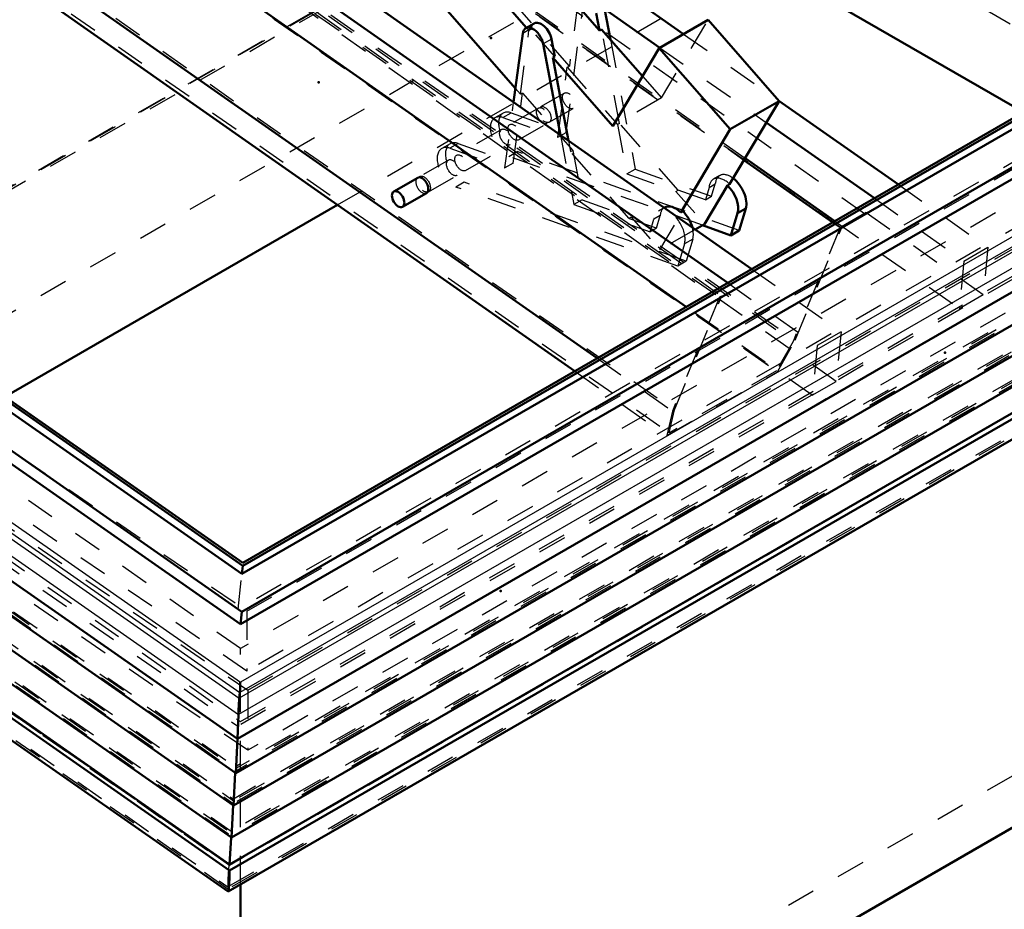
# Model space of a CAD drawing. Header units: millimetres. Extents: x 0 to 428, y 0 to 298.
# Tile 38 of 42: x 334 to 369, y 111 to 142. Entities that reach past the tile are written whole.
import ezdxf

# ---------------------------------------------------------------- set-up
doc = ezdxf.new("R2010")
doc.units = ezdxf.units.MM
doc.linetypes.add('Dashed', pattern=[2, 1, -1])
for name, color, linetype, lineweight in [('am_0', 7, 'Continuous', 50), ('am_12', 3, 'Continuous', 25), ('am_3', 6, 'Dashed', 25), ('am_6', 2, 'Continuous', 35), ('am_9', 7, 'Continuous', 50)]:
    doc.layers.add(name, color=color, linetype=linetype, lineweight=lineweight)

# ---------------------------------------------------------------- blocks, each defined once
blk = doc.blocks.new('70_Flat_Glass_Skylight_3001001502_2_0_in_FDFneo100150C2325N1N4N_300Op0__1203')
at = {"layer": 'am_0'}
for p, q in [((388.736, 149.52), (342.204, 122.658)), ((388.895, 149.511), (342.204, 122.557)), ((390.947, 149.113), (342.172, 120.956)), ((388.868, 149.235), (342.178, 122.281)), ((390.905, 148.68), (342.13, 120.523)), ((395.524, 147.418), (342.023, 116.532)), ((396.345, 146.737), (341.96, 115.341)), ((396.864, 145.957), (341.887, 114.22)), ((397.382, 145.177), (341.814, 113.098)), ((398.1, 144.483), (341.749, 111.952)), ((397.775, 144.502), (341.75, 112.16)), ((341.701, 111.219), (398.44, 143.973)), ((311.657, 142.275), (342.172, 120.956)), ((313.735, 142.153), (342.178, 122.281)), ((313.762, 142.429), (342.204, 122.557)), ((313.92, 142.419), (342.204, 122.658)), ((311.615, 141.842), (342.13, 120.523)), ((306.806, 141.136), (342.023, 116.532)), ((305.865, 140.559), (341.96, 115.341)), ((305.203, 139.849), (341.887, 114.22)), ((304.542, 139.138), (341.814, 113.098)), ((303.699, 138.536), (341.749, 111.952)), ((304.025, 138.517), (341.75, 112.16)), ((303.285, 138.058), (341.7, 111.219)), ((342.204, 122.557), (342.178, 122.281)), ((342.172, 120.956), (342.13, 120.523)), ((342.105, 118.148), (342.086, 117.95)), ((342.052, 117.379), (342.023, 116.532)), ((342.023, 116.532), (341.96, 115.341)), ((341.946, 115.351), (341.887, 114.22)), ((341.873, 114.229), (341.814, 113.098)), ((341.8, 113.108), (341.75, 112.16))]:
    blk.add_line(p, q, dxfattribs=at)
for points in [[(342.105, 118.148), (342.106, 118.163), (342.108, 118.18), (342.109, 118.197), (342.11, 118.216), (342.112, 118.236), (342.113, 118.256), (342.114, 118.278), (342.115, 118.299), (342.116, 118.321), (342.117, 118.344), (342.118, 118.366), (342.119, 118.388), (342.12, 118.409), (342.12, 118.43), (342.121, 118.451), (342.121, 118.47), (342.121, 118.489), (342.122, 118.507)], [(342.052, 117.379), (342.054, 117.431), (342.056, 117.484), (342.058, 117.537), (342.061, 117.589), (342.064, 117.641), (342.067, 117.691), (342.07, 117.74), (342.073, 117.788), (342.076, 117.832), (342.079, 117.875), (342.083, 117.914), (342.086, 117.95)], [(341.7, 111.219), (341.702, 111.219), (341.704, 111.223), (341.706, 111.231), (341.708, 111.242), (341.711, 111.256), (341.713, 111.273), (341.715, 111.294), (341.718, 111.317), (341.72, 111.343), (341.723, 111.372), (341.725, 111.403), (341.728, 111.436), (341.73, 111.471), (341.733, 111.508), (341.735, 111.546), (341.737, 111.585), (341.739, 111.625), (341.741, 111.665), (341.742, 111.705), (341.744, 111.745), (341.745, 111.784), (341.747, 111.823), (341.747, 111.86), (341.748, 111.897), (341.749, 111.931), (341.749, 111.952)]]:
    blk.add_lwpolyline(points, dxfattribs=at)
at = {"layer": 'am_12'}
for p, q in [((394.353, 148.31), (342.105, 118.148)), ((394.066, 148.493), (342.122, 118.507)), ((394.334, 148.112), (342.086, 117.95)), ((394.662, 147.75), (342.052, 117.379)), ((308.135, 141.881), (342.105, 118.148)), ((308.454, 142.029), (342.122, 118.507)), ((308.116, 141.683), (342.086, 117.95)), ((307.722, 141.364), (342.052, 117.379))]:
    blk.add_line(p, q, dxfattribs=at)
at = {"layer": 'am_3'}
for p, q in [((388.581, 147.906), (342.049, 121.044)), ((395.411, 147.358), (342.017, 116.534)), ((394.965, 147.53), (342.032, 116.972)), ((396.047, 146.634), (341.949, 115.404)), ((395.826, 146.664), (341.951, 115.563)), ((396.124, 146.766), (341.962, 115.499)), ((396.344, 145.884), (341.878, 114.441)), ((396.643, 145.987), (341.889, 114.378)), ((396.565, 145.855), (341.876, 114.283)), ((397.161, 145.207), (341.816, 113.256)), ((397.084, 145.075), (341.803, 113.162)), ((396.863, 145.104), (341.805, 113.32)), ((397.647, 144.406), (341.74, 112.131)), ((397.683, 144.424), (341.742, 112.13)), ((398.004, 143.895), (341.692, 111.387)), ((398.122, 143.888), (341.692, 111.311)), ((307.382, 141.181), (342.032, 116.972)), ((306.907, 141.063), (342.017, 116.534)), ((313.765, 140.805), (342.049, 121.044)), ((306.089, 140.562), (341.962, 115.499)), ((306.14, 140.423), (341.949, 115.404)), ((306.364, 140.426), (341.951, 115.563)), ((305.427, 139.852), (341.889, 114.378)), ((305.703, 139.715), (341.878, 114.441)), ((305.479, 139.712), (341.876, 114.283)), ((304.766, 139.142), (341.816, 113.256)), ((304.817, 139.002), (341.803, 113.162)), ((305.041, 139.005), (341.805, 113.32)), ((304.101, 138.429), (341.742, 112.13)), ((341.742, 112.131), (304.113, 138.421)), ((341.692, 111.311), (303.563, 137.95)), ((303.682, 137.943), (341.692, 111.387)), ((342.049, 121.044), (342.204, 122.658)), ((342.017, 116.534), (342.032, 116.972)), ((341.962, 115.499), (342.017, 116.534)), ((341.889, 114.378), (341.951, 115.563)), ((341.949, 115.404), (341.946, 115.351)), ((341.96, 115.341), (341.949, 115.404)), ((341.951, 115.563), (341.962, 115.499)), ((341.816, 113.256), (341.878, 114.441)), ((341.878, 114.441), (341.889, 114.378)), ((341.876, 114.283), (341.873, 114.229)), ((341.887, 114.22), (341.876, 114.283)), ((341.742, 112.13), (341.805, 113.32)), ((341.803, 113.162), (341.8, 113.108)), ((341.814, 113.098), (341.803, 113.162)), ((341.805, 113.32), (341.816, 113.256))]:
    blk.add_line(p, q, dxfattribs=at)
for points in [[(341.692, 111.387), (341.693, 111.419), (341.693, 111.454), (341.694, 111.49), (341.695, 111.528), (341.696, 111.566), (341.698, 111.606), (341.699, 111.646), (341.701, 111.686), (341.703, 111.726), (341.705, 111.766), (341.707, 111.805), (341.709, 111.842), (341.711, 111.879), (341.714, 111.914), (341.716, 111.947), (341.719, 111.978), (341.721, 112.007), (341.724, 112.033), (341.726, 112.057), (341.729, 112.077), (341.731, 112.094), (341.733, 112.109), (341.736, 112.119), (341.738, 112.127), (341.74, 112.131), (341.742, 112.131), (341.742, 112.13)], [(341.692, 111.311), (341.693, 111.288), (341.693, 111.269), (341.694, 111.252), (341.695, 111.239), (341.697, 111.228), (341.698, 111.222), (341.7, 111.219), (341.7, 111.219)]]:
    blk.add_lwpolyline(points, dxfattribs=at)
at = {"layer": 'am_6'}
for tag, p, flags in [('NB', (403.581, 172.104), 8), ('NN', (403.581, 171.604), 8), ('NT', (403.581, 171.104), 8), ('NBSYN', (403.581, 170.604), 8), ('LINA', (403.581, 170.104), 8), ('CATALOG', (403.581, 169.604), 8), ('IDNR', (403.581, 169.104), 8), ('PN', (403.581, 168.604), 8), ('LODLEVEL', (403.581, 168.104), 8), ('L', (403.581, 167.604), 8), ('W', (403.581, 167.104), 8), ('DP', (403.581, 166.604), 8), ('ExcludeFromBOM', (403.581, 165.604), 8), ('PSOL_0', (403.581, 165.104), 9), ('PSOL_1', (403.581, 164.604), 9)]:
    blk.add_attdef(tag, p, '', height=0.5, dxfattribs=dict(at, flags=flags))
blk = doc.blocks.new('71_FGS30010015025314U_0_in_FDFneo100150C2325N1N4N_300Op0__1203')
at = {"layer": 'am_3'}
for p, q in [((342.352, 120.981), (388.651, 147.708)), ((342.381, 118.227), (392.965, 147.429)), ((388.651, 145.619), (342.352, 118.892)), ((392.965, 145.34), (342.381, 116.138)), ((308.658, 141.234), (342.381, 118.227)), ((313.028, 140.987), (342.352, 120.981)), ((342.381, 116.138), (308.658, 139.145)), ((342.352, 118.892), (313.028, 138.898)), ((342.352, 120.981), (342.352, 118.892)), ((342.381, 118.227), (342.381, 116.138))]:
    blk.add_line(p, q, dxfattribs=at)
at = {"layer": 'am_6'}
for tag, p, flags in [('NB', (397.965, 170.937), 8), ('NN', (397.965, 170.437), 8), ('NT', (397.965, 169.937), 8), ('NBSYN', (397.965, 169.437), 8), ('LINA', (397.965, 168.937), 8), ('CATALOG', (397.965, 168.437), 8), ('IDNR', (397.965, 167.937), 8), ('PN', (397.965, 167.437), 8), ('LODLEVEL', (397.965, 166.937), 8), ('L', (397.965, 166.437), 8), ('W', (397.965, 165.937), 8), ('DP', (397.965, 165.437), 8), ('OP', (397.965, 164.937), 8), ('BA', (397.965, 164.437), 8), ('ExcludeFromBOM', (397.965, 163.437), 8), ('PSOL_0', (397.965, 162.937), 9), ('PSOL_1', (397.965, 162.437), 9), ('PSOL_2', (397.965, 161.937), 9)]:
    blk.add_attdef(tag, p, '', height=0.5, dxfattribs=dict(at, flags=flags))
blk = doc.blocks.new('72_FGS30010015025O310U_0_in_FDFneo100150C2325N1N4N_300Op0__1203')
at = {"layer": 'am_0'}
for p, q in [((335.076, 150.287), (359.905, 132.877)), ((334.244, 149.806), (359.073, 132.396)), ((346.885, 148.529), (357.539, 141.058)), ((357.63, 131.563), (334.074, 148.08)), ((334.565, 143.774), (354.531, 129.774)), ((350.067, 143.571), (352.077, 141.275)), ((334.776, 142.635), (353.756, 129.327)), ((354.615, 141.176), (353.787, 142.121)), ((351.689, 139.159), (349.161, 142.048)), ((354.5, 141.778), (354.615, 141.176)), ((354.79, 141.945), (354.995, 140.866)), ((354.795, 141.919), (356.707, 140.578)), ((352.337, 141.425), (352.048, 141.258)), ((358.388, 141.549), (356.687, 140.567)), ((358.388, 141.549), (360.858, 138.726)), ((354.615, 141.176), (354.687, 141.218)), ((354.687, 141.218), (356.109, 139.594)), ((351.626, 138.682), (351.945, 141.081)), ((352.944, 140.88), (353.059, 140.278)), ((352.655, 140.713), (353.26, 137.536)), ((355.073, 137.852), (356.687, 140.567)), ((356.687, 140.567), (359.158, 137.745)), ((353.059, 140.278), (352.987, 140.236)), ((352.987, 140.236), (355.073, 137.852)), ((352.987, 140.236), (353.538, 137.341)), ((360.858, 138.726), (359.138, 135.833)), ((360.858, 138.726), (359.158, 137.745)), ((360.848, 138.738), (365.007, 135.822)), ((359.158, 137.745), (357.437, 134.851)), ((360.413, 137.979), (364.175, 135.341)), ((359.636, 136.671), (362.725, 134.504)), ((359.675, 136.736), (362.797, 134.546)), ((348.289, 136.058), (347.457, 135.577)), ((358.265, 134.447), (359.065, 135.791)), ((359.138, 135.833), (359.065, 135.791)), ((347.764, 135.045), (348.596, 135.526)), ((356.878, 135.024), (356.858, 135.013)), ((359.411, 134.822), (359.7, 134.99)), ((359.7, 134.99), (359.475, 134.219)), ((357.437, 134.851), (357.509, 134.893)), ((359.411, 134.822), (359.185, 134.052)), ((358.265, 134.447), (357.937, 134.257)), ((359.185, 134.052), (358.193, 134.405)), ((359.185, 134.052), (359.475, 134.219))]:
    blk.add_line(p, q, dxfattribs=at)
for centre, major_axis, start_param, end_param in [((352.593, 140.982), (0.256, -0.443), 1.027644, 3.141593), ((352.304, 140.815), (0.256, -0.443), 1.027644, 3.785264), ((348.442, 135.792), (0.153, -0.266), 0, 3.141593), ((359.179, 135.466), (0.384, -0.665), 0.500765, 2.206913), ((358.89, 135.299), (0.384, -0.665), 0.500765, 2.027708), ((357.262, 134.359), (0.384, -0.665), 2.027708, 3.141593), ((357.334, 134.401), (0.384, -0.665), 1.135585, 2.027708)]:
    blk.add_ellipse(centre, major_axis=major_axis, ratio=0.577382, start_param=start_param, end_param=end_param, dxfattribs=at)
blk.add_ellipse((347.61, 135.311), major_axis=(0.153, -0.266), ratio=0.577382, dxfattribs=at)
at = {"layer": 'am_12'}
blk.add_line((352.944, 140.88), (352.655, 140.713), dxfattribs=at)
at = {"layer": 'am_3'}
for p, q in [((363.863, 134.779), (340.008, 151.506)), ((363.031, 134.298), (339.176, 151.026)), ((334.914, 148.639), (358.789, 131.899)), ((334.986, 148.681), (358.861, 131.94)), ((362.846, 128.969), (334.906, 148.561)), ((338.642, 146.282), (361.344, 130.363)), ((338.714, 146.323), (361.417, 130.405)), ((338.337, 145.067), (360.769, 129.337)), ((338.387, 145.022), (360.801, 129.306)), ((349.071, 144.171), (359.675, 136.736)), ((334.517, 143.9), (357.219, 127.981)), ((349.259, 143.947), (359.636, 136.671)), ((334.606, 142.913), (357.038, 127.184)), ((353.564, 139.942), (350.862, 143.029)), ((353.457, 137.634), (354.08, 142.313)), ((353.86, 142.163), (353.564, 139.942)), ((356.773, 138.834), (358.388, 141.549)), ((351.863, 138.96), (352.159, 141.181)), ((352.235, 141.248), (351.945, 141.081)), ((352.077, 141.275), (352.159, 141.181)), ((352.159, 141.181), (352.231, 141.223)), ((352.231, 141.223), (352.235, 141.248)), ((353.059, 140.278), (352.231, 141.223)), ((355.31, 137.948), (354.687, 141.218)), ((354.995, 140.866), (355.854, 136.357)), ((357.539, 141.058), (360.848, 138.738)), ((356.707, 140.578), (360.413, 137.979)), ((353.168, 137.467), (353.492, 139.9)), ((353.492, 139.9), (353.564, 139.942)), ((353.492, 139.9), (355.237, 137.906)), ((356.109, 139.594), (356.773, 138.834)), ((351.863, 138.96), (351.689, 139.159)), ((351.612, 136.569), (351.936, 139.002)), ((351.936, 139.002), (351.863, 138.96)), ((351.936, 139.002), (353.681, 137.008)), ((353.391, 139.003), (352.558, 138.522)), ((356.773, 138.834), (355.073, 137.852)), ((351.322, 136.402), (351.626, 138.682)), ((352.486, 138.481), (351.491, 137.906)), ((352.865, 137.991), (353.698, 138.471)), ((351.261, 138.305), (350.971, 138.138)), ((351.253, 138.148), (351.542, 138.315)), ((351.253, 138.148), (353.168, 137.467)), ((351.542, 138.315), (353.457, 137.634)), ((351.202, 137.739), (349.646, 136.841)), ((351.798, 137.374), (352.793, 137.949)), ((355.31, 137.948), (355.237, 137.906)), ((355.237, 137.906), (355.564, 136.19)), ((357.343, 135.625), (355.31, 137.948)), ((353.168, 137.467), (353.457, 137.634)), ((353.26, 137.536), (353.719, 135.124)), ((353.538, 137.341), (353.609, 136.966)), ((349.415, 137.24), (349.126, 137.073)), ((349.697, 137.25), (349.407, 137.082)), ((349.407, 137.082), (351.322, 136.402)), ((349.697, 137.25), (351.612, 136.569)), ((349.953, 136.309), (351.509, 137.207)), ((353.609, 136.966), (353.681, 137.008)), ((353.681, 137.008), (354.008, 135.292)), ((349.356, 136.674), (348.361, 136.099)), ((351.457, 136.799), (351.747, 136.966)), ((358.193, 134.405), (351.457, 136.799)), ((359.475, 134.219), (351.747, 136.966)), ((355.642, 134.643), (353.609, 136.966)), ((351.612, 136.569), (351.322, 136.402)), ((355.564, 136.19), (355.854, 136.357)), ((355.854, 136.357), (358.513, 135.412)), ((348.668, 135.567), (349.663, 136.142)), ((355.564, 136.19), (357.27, 135.583)), ((358.796, 136.131), (358.579, 136.006)), ((349.902, 135.9), (349.612, 135.733)), ((357.34, 132.986), (349.612, 135.733)), ((357.629, 133.154), (349.902, 135.9)), ((357.27, 135.583), (357.343, 135.625)), ((358.296, 135.286), (357.343, 135.625)), ((358.423, 135.719), (358.296, 135.286)), ((358.423, 135.719), (358.64, 135.845)), ((358.513, 135.412), (358.64, 135.845)), ((365.007, 135.822), (368.118, 133.64)), ((354.008, 135.292), (353.719, 135.124)), ((354.008, 135.292), (355.715, 134.685)), ((357.27, 135.583), (358.265, 134.447)), ((358.296, 135.286), (358.513, 135.412)), ((364.175, 135.341), (367.285, 133.16)), ((353.719, 135.124), (356.378, 134.179)), ((356.858, 135.013), (356.661, 134.899)), ((355.715, 134.685), (355.642, 134.643)), ((355.642, 134.643), (356.595, 134.305)), ((355.715, 134.685), (356.71, 133.548)), ((356.378, 134.179), (356.505, 134.612)), ((356.722, 134.738), (356.505, 134.612)), ((356.595, 134.305), (356.722, 134.738)), ((356.71, 133.548), (357.509, 134.893)), ((363.89, 134.844), (362.986, 134.322)), ((363.031, 134.298), (363.863, 134.779)), ((363.863, 134.779), (363.89, 134.844)), ((363.89, 134.844), (367.956, 131.993)), ((356.595, 134.305), (356.378, 134.179)), ((357.937, 134.257), (356.71, 133.548)), ((362.986, 134.322), (361.344, 130.363)), ((361.417, 130.405), (363.031, 134.298)), ((362.725, 134.504), (362.986, 134.322)), ((362.797, 134.546), (367.124, 131.513)), ((357.855, 133.924), (357.566, 133.757)), ((357.855, 133.924), (357.629, 133.154)), ((357.566, 133.757), (357.34, 132.986)), ((367.285, 133.16), (368.118, 133.64)), ((368.118, 133.64), (367.956, 131.993)), ((357.629, 133.154), (357.34, 132.986)), ((359.905, 132.877), (363.016, 130.695)), ((367.285, 133.16), (367.124, 131.513)), ((359.073, 132.396), (362.184, 130.215)), ((358.789, 131.899), (357.147, 127.94)), ((357.219, 127.981), (358.861, 131.94)), ((358.861, 131.94), (358.789, 131.899)), ((367.124, 131.513), (367.956, 131.993)), ((362.014, 128.489), (357.63, 131.563)), ((363.016, 130.695), (362.184, 130.215)), ((363.016, 130.695), (362.846, 128.969)), ((361.344, 130.363), (360.769, 129.337)), ((360.801, 129.306), (361.417, 130.405)), ((362.184, 130.215), (362.014, 128.489)), ((354.531, 129.774), (357.147, 127.94)), ((353.756, 129.327), (356.953, 127.085)), ((356.953, 127.085), (360.801, 129.306)), ((360.769, 129.337), (357.038, 127.184)), ((362.014, 128.489), (362.846, 128.969)), ((357.147, 127.94), (356.953, 127.085)), ((357.038, 127.184), (357.219, 127.981))]:
    blk.add_line(p, q, dxfattribs=at)
for centre, major_axis, start_param, end_param in [((352.593, 140.982), (0.256, -0.443), 3.141593, 3.785264), ((351.645, 137.64), (0.384, -0.665), 2.54608, 5.687673), ((351.355, 137.473), (0.384, -0.665), 2.54608, 5.687673), ((349.799, 136.575), (0.384, -0.665), 2.54608, 5.687673), ((349.51, 136.408), (0.384, -0.665), 2.54608, 5.687673), ((348.442, 135.792), (0.153, -0.266), 3.141593, 6.283185), ((358.962, 135.341), (-0.384, 0.665), 5.169301, 6.961763), ((359.179, 135.466), (0.384, -0.665), 2.206913, 3.820171), ((357.045, 134.234), (0.384, -0.665), 0.500765, 3.820171), ((357.262, 134.359), (0.384, -0.665), 3.141593, 3.820171), ((357.334, 134.401), (0.384, -0.665), 0.500765, 1.135585)]:
    blk.add_ellipse(centre, major_axis=major_axis, ratio=0.577382, start_param=start_param, end_param=end_param, dxfattribs=at)
for centre, major_axis in [((353.544, 138.737), (0.153, -0.266)), ((352.64, 138.215), (0.153, -0.266)), ((352.712, 138.256), (-0.153, 0.266)), ((351.355, 137.473), (0.153, -0.266)), ((351.645, 137.64), (0.153, -0.266)), ((349.51, 136.408), (0.153, -0.266)), ((349.799, 136.575), (0.153, -0.266)), ((348.515, 135.833), (-0.153, 0.266))]:
    blk.add_ellipse(centre, major_axis=major_axis, ratio=0.577382, dxfattribs=at)
at = {"layer": 'am_6'}
for tag, p, flags in [('NB', (373.118, 180.947), 8), ('NN', (373.118, 180.447), 8), ('NT', (373.118, 179.947), 8), ('NBSYN', (373.118, 179.447), 8), ('LINA', (373.118, 178.947), 8), ('CATALOG', (373.118, 178.447), 8), ('IDNR', (373.118, 177.947), 8), ('PN', (373.118, 177.447), 8), ('LODLEVEL', (373.118, 176.947), 8), ('L', (373.118, 176.447), 8), ('W', (373.118, 175.947), 8), ('DP', (373.118, 175.447), 8), ('OP', (373.118, 174.947), 8), ('OC', (373.118, 174.447), 8), ('BA', (373.118, 173.947), 8), ('ExcludeFromBOM', (373.118, 172.947), 8), ('PSOL_0', (373.118, 172.447), 9), ('PSOL_1', (373.118, 171.947), 9), ('PSOL_2', (373.118, 171.447), 9), ('PSOL_3', (373.118, 170.947), 9)]:
    blk.add_attdef(tag, p, '', height=0.5, dxfattribs=dict(at, flags=flags))
blk = doc.blocks.new('73_FGS30010015025301U_0_in_FDFneo100150C2325N1N4N_300Op0__1203')
at = {"layer": 'am_0'}
for p, q in [((369.359, 138.334), (360.219, 143.611)), ((333.934, 128.437), (345.502, 135.115)), ((342.127, 97.95), (393.148, 127.404)), ((342.127, 111.465), (342.127, 92.626))]:
    blk.add_line(p, q, dxfattribs=at)
at = {"layer": 'am_3'}
for p, q in [((300.878, 116.456), (360.219, 150.713)), ((360.219, 150.813), (309.198, 121.36)), ((309.198, 121.346), (360.219, 150.8)), ((389.165, 146.83), (342.127, 119.675)), ((342.127, 117.134), (393.148, 146.588)), ((309.198, 116.96), (360.219, 146.414)), ((393.148, 127.404), (360.219, 146.414)), ((345.502, 135.115), (356.753, 141.61)), ((309.198, 140.141), (342.127, 117.134)), ((342.127, 119.675), (313.181, 139.899)), ((342.127, 99.746), (389.165, 126.9)), ((342.127, 111.465), (342.127, 119.675))]:
    blk.add_line(p, q, dxfattribs=at)
at = {"layer": 'am_6'}
for tag, p, flags in [('NB', (406.54, 169.594), 8), ('NN', (406.54, 169.094), 8), ('NT', (406.54, 168.594), 8), ('NBSYN', (406.54, 168.094), 8), ('LINA', (406.54, 167.594), 8), ('CATALOG', (406.54, 167.094), 8), ('IDNR', (406.54, 166.594), 8), ('PN', (406.54, 166.094), 8), ('LODLEVEL', (406.54, 165.594), 8), ('L', (406.54, 165.094), 8), ('W', (406.54, 164.594), 8), ('DP', (406.54, 164.094), 8), ('OP', (406.54, 163.594), 8), ('BA', (406.54, 163.094), 8), ('RT', (406.54, 162.594), 8), ('ExcludeFromBOM', (406.54, 161.594), 8), ('PSOL_0', (406.54, 161.094), 9), ('PSOL_1', (406.54, 160.594), 9), ('PSOL_2', (406.54, 160.094), 9)]:
    blk.add_attdef(tag, p, '', height=0.5, dxfattribs=dict(at, flags=flags))

msp = doc.modelspace()

# ---------------------------------------------------------------- linework, layer by layer
at = {"layer": 'am_9'}
for p in [(350.843, 140.919), (344.851, 139.376), (366.633, 129.973), (366.633, 129.973), (351.173, 121.678), (351.173, 121.678), (351.173, 121.678), (351.173, 121.678)]:
    msp.add_point(p, dxfattribs=at)

# ---------------------------------------------------------------- block references
for name in ['72_FGS30010015025O310U_0_in_FDFneo100150C2325N1N4N_300Op0__1203', '70_Flat_Glass_Skylight_3001001502_2_0_in_FDFneo100150C2325N1N4N_300Op0__1203', '71_FGS30010015025314U_0_in_FDFneo100150C2325N1N4N_300Op0__1203', '73_FGS30010015025301U_0_in_FDFneo100150C2325N1N4N_300Op0__1203']:
    msp.add_blockref(name, (0, 0))

doc.saveas('drawing.dxf')
